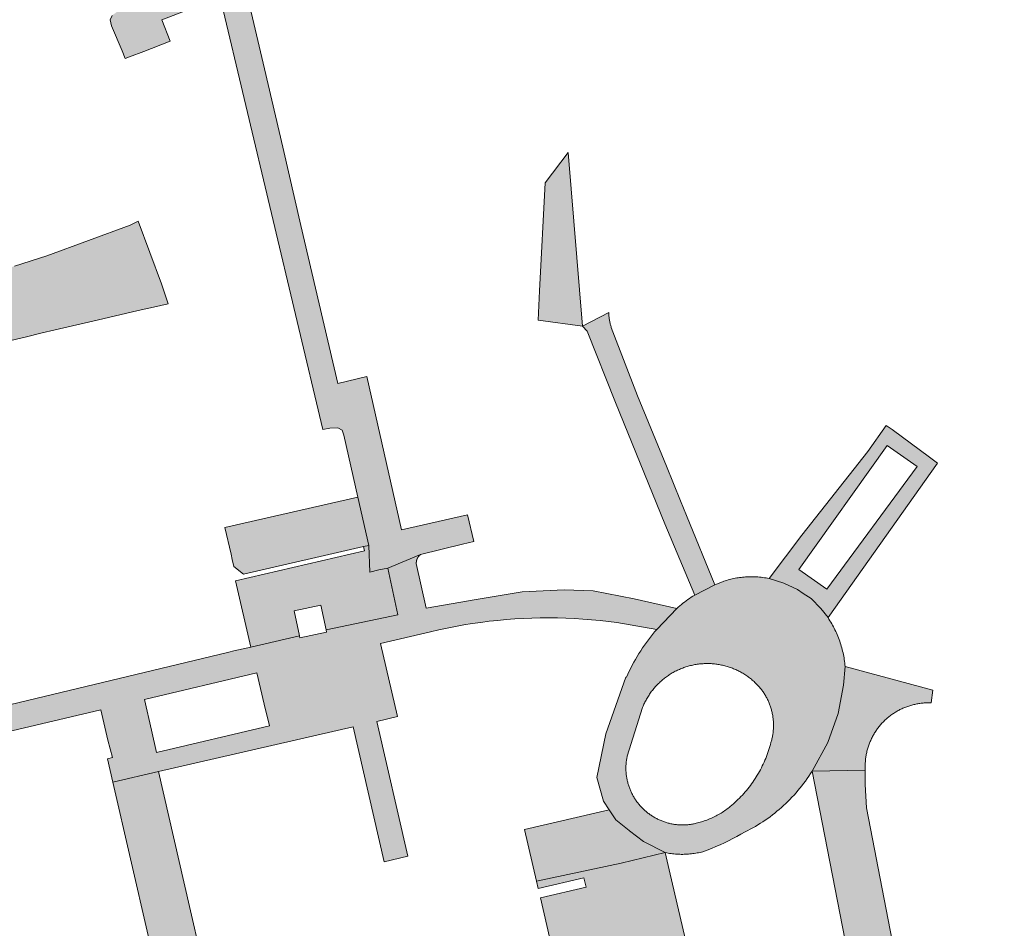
# Model space of a CAD drawing. Extents: x 97094 to 109644, y 463509 to 471969.
# Tile 63 of 256: x 103596 to 103681, y 464708 to 464787. Entities that reach past the tile are written whole.
import ezdxf

# ---------------------------------------------------------------- set-up
doc = ezdxf.new("R2010")
doc.units = 0
doc.layers.add('109 Onkruidbestrijding elementen', color=6, linetype='Continuous', lineweight=20, true_color=0xff00ff)

msp = doc.modelspace()

# ---------------------------------------------------------------- hatches: boundary and pattern name
at = {"layer": '109 Onkruidbestrijding elementen', "true_color": 0xff00ff}
for points in [[(103607.165, 464784.365), (103608.773, 464784.999), (103608.052, 464786.835), (103613.076, 464788.781), (103612.616, 464790.722), (103611.131, 464790.199), (103606.592, 464802.196), (103606.06, 464804.074), (103604.194, 464808.817), (103598.564, 464806.762), (103597.907, 464806.53), (103598.51, 464804.622), (103598.867, 464803.493), (103603.51, 464805.077), (103604.345, 464802.873), (103609.24, 464789.561), (103605.123, 464787.908), (103604.265, 464787.564), (103603.769, 464787.213), (103603.605, 464786.823), (103603.723, 464786.3), (103604.65, 464784.139), (103604.894, 464783.486), (103605.263, 464783.629), (103606.495, 464784.106), (103607.165, 464784.365)], [(103621.925, 464751.48), (103622.538, 464751.598), (103623.232, 464751.628), (103623.592, 464751.442), (103623.747, 464750.993), (103624.963, 464745.667), (103625.917, 464741.492), (103625.996, 464739.185), (103626.76, 464739.384), (103627.531, 464739.544), (103630.366, 464740.707), (103633.993, 464741.593), (103634.964, 464741.83), (103634.406, 464744.12), (103628.722, 464742.836), (103627.23, 464749.443), (103625.737, 464756.049), (103623.222, 464755.448), (103621.622, 464762.322), (103620.049, 464769.078), (103618.476, 464775.835), (103616.903, 464782.591), (103615.303, 464789.465), (103617.116, 464790.131), (103616.411, 464792.058), (103614.795, 464791.489), (103612.616, 464790.722), (103613.076, 464788.781), (103621.925, 464751.48)], [(103643.104, 464775.372), (103641.112, 464772.776), (103640.628, 464763.447), (103640.497, 464760.922), (103644.327, 464760.397), (103643.104, 464775.372)], [(103576.17, 464742.377), (103573.485, 464754.119), (103573.778, 464754.188), (103573.521, 464755.289), (103577.889, 464756.979), (103578.296, 464755.256), (103579.539, 464755.634), (103583.074, 464756.469), (103586.706, 464757.327), (103589.244, 464757.805), (103592.79, 464758.643), (103596.397, 464759.495), (103597.625, 464759.786), (103598.853, 464760.076), (103602.478, 464760.932), (103606.011, 464761.767), (103607.34, 464762.048), (103608.603, 464762.333), (103608.018, 464764.062), (103606.011, 464769.449), (103605.315, 464769.104), (103598.149, 464766.471), (103595.34, 464765.585), (103591.01, 464763.994), (103586.679, 464762.403), (103581.351, 464760.317), (103577.127, 464758.765), (103572.902, 464757.213), (103570.089, 464756.037), (103568.445, 464755.471), (103568.981, 464753.994), (103576.11, 464734.026), (103577.044, 464730.872), (103577.081, 464730.748), (103578.801, 464724.204), (103580.524, 464724.295), (103578.476, 464732.609), (103576.17, 464742.377)], [(103652.789, 464745.34), (103651.568, 464748.323), (103649.083, 464754.391), (103646.812, 464760.292), (103646.789, 464760.365), (103646.767, 464760.439), (103646.746, 464760.512), (103646.727, 464760.587), (103646.709, 464760.661), (103646.692, 464760.736), (103646.676, 464760.811), (103646.662, 464760.887), (103646.65, 464760.962), (103646.638, 464761.038), (103646.628, 464761.114), (103646.619, 464761.19), (103646.612, 464761.267), (103646.606, 464761.343), (103646.601, 464761.42), (103646.598, 464761.496), (103646.596, 464761.573), (103644.327, 464760.397), (103644.723, 464759.974), (103647.175, 464753.812), (103651.415, 464743.342), (103652.71, 464740.272), (103654.005, 464737.202), (103655.753, 464738.102), (103653.306, 464744.077), (103652.789, 464745.34)], [(103625.456, 464741.386), (103625.917, 464741.492), (103624.963, 464745.667), (103613.483, 464743.045), (103614.027, 464740.729), (103614.113, 464740.286), (103614.262, 464739.683), (103615.1, 464739.007), (103625.456, 464741.386)], [(103615.73, 464732.727), (103619.915, 464733.688), (103619.46, 464735.84), (103621.776, 464736.329), (103622.222, 464734.217), (103628.41, 464735.504), (103627.531, 464739.544), (103626.76, 464739.384), (103625.996, 464739.185), (103625.917, 464741.492), (103625.456, 464741.386), (103625.541, 464741.017), (103614.415, 464738.442), (103615.73, 464732.727)], [(103668.713, 464722.107), (103668.708, 464722.198), (103668.705, 464722.289), (103668.703, 464722.38), (103668.703, 464722.471), (103668.704, 464722.561), (103668.707, 464722.652), (103668.711, 464722.743), (103668.717, 464722.834), (103668.724, 464722.925), (103668.733, 464723.015), (103668.743, 464723.105), (103668.755, 464723.196), (103668.768, 464723.286), (103668.783, 464723.375), (103668.799, 464723.465), (103668.816, 464723.554), (103668.836, 464723.643), (103668.856, 464723.731), (103668.878, 464723.82), (103668.902, 464723.907), (103668.927, 464723.995), (103668.954, 464724.082), (103668.982, 464724.168), (103669.011, 464724.254), (103669.042, 464724.34), (103669.074, 464724.425), (103669.108, 464724.509), (103669.143, 464724.593), (103669.179, 464724.677), (103669.217, 464724.759), (103669.256, 464724.841), (103669.296, 464724.923), (103669.338, 464725.004), (103669.382, 464725.084), (103669.426, 464725.163), (103669.472, 464725.241), (103669.519, 464725.319), (103669.568, 464725.396), (103669.617, 464725.472), (103669.668, 464725.548), (103669.72, 464725.622), (103669.774, 464725.696), (103669.828, 464725.768), (103669.884, 464725.84), (103669.941, 464725.911), (103670, 464725.981), (103670.059, 464726.05), (103670.119, 464726.118), (103670.181, 464726.184), (103670.244, 464726.25), (103670.307, 464726.315), (103670.372, 464726.379), (103670.438, 464726.441), (103670.505, 464726.503), (103670.573, 464726.563), (103670.642, 464726.623), (103670.712, 464726.681), (103670.783, 464726.738), (103670.855, 464726.794), (103670.928, 464726.848), (103671.001, 464726.901), (103671.076, 464726.954), (103671.151, 464727.004), (103671.227, 464727.054), (103671.304, 464727.102), (103671.382, 464727.149), (103671.461, 464727.195), (103671.54, 464727.24), (103671.62, 464727.283), (103671.701, 464727.325), (103671.782, 464727.365), (103671.864, 464727.404), (103671.947, 464727.442), (103672.03, 464727.478), (103672.114, 464727.513), (103672.199, 464727.547), (103672.284, 464727.579), (103672.37, 464727.609), (103672.456, 464727.639), (103672.542, 464727.667), (103672.629, 464727.693), (103672.717, 464727.718), (103672.805, 464727.741), (103672.893, 464727.763), (103672.981, 464727.784), (103673.07, 464727.803), (103673.159, 464727.821), (103673.249, 464727.837), (103673.339, 464727.852), (103673.429, 464727.865), (103673.519, 464727.876), (103673.609, 464727.886), (103673.7, 464727.895), (103673.79, 464727.902), (103673.881, 464727.908), (103673.972, 464727.912), (103674.389, 464727.9), (103674.545, 464729.002), (103666.969, 464731.047), (103666.828, 464729.424), (103666.381, 464726.984), (103665.486, 464724.504), (103664.124, 464722.028), (103668.713, 464722.107)], [(103676.818, 464656.95), (103680.7, 464657.478), (103668.829, 464718.869), (103668.703, 464720.864), (103668.713, 464722.107), (103664.124, 464722.028), (103676.818, 464656.95)], [(103640.367, 464712.532), (103647.669, 464714.083), (103651.468, 464714.994), (103649.589, 464715.94), (103648.396, 464716.883), (103648.362, 464716.91), (103647.202, 464717.827), (103646.622, 464718.694), (103639.34, 464716.995), (103640.367, 464712.532)]]:
    msp.add_hatch(color=6, dxfattribs=at).paths.add_polyline_path(points)
h = msp.add_hatch(color=6, dxfattribs=at)
h.paths.add_polyline_path([(103665.501, 464735.262), (103674.927, 464748.582), (103674.256, 464749.108), (103671.021, 464751.478), (103670.512, 464751.839), (103668.926, 464749.594), (103663.252, 464742.384), (103660.429, 464738.629), (103661.678, 464738.238), (103662.859, 464737.68), (103663.363, 464737.349), (103664.046, 464736.9), (103664.88, 464736.051), (103665.501, 464735.262)])
h.paths.add_polyline_path([(103665.386, 464737.731), (103662.974, 464739.414), (103670.613, 464750.11), (103673.189, 464748.297), (103665.386, 464737.731)])
h = msp.add_hatch(color=6, dxfattribs=at)
h.paths.add_polyline_path([(103650.733, 464734.249), (103652.455, 464736.038), (103648.777, 464736.894), (103645.249, 464737.582), (103642.744, 464737.647), (103639.137, 464737.501), (103635.157, 464736.823), (103630.835, 464736.087), (103630, 464739.941), (103629.999, 464739.956), (103629.999, 464739.971), (103629.999, 464739.986), (103629.999, 464740.001), (103629.999, 464740.016), (103630, 464740.031), (103630.001, 464740.046), (103630.002, 464740.061), (103630.004, 464740.076), (103630.005, 464740.091), (103630.007, 464740.106), (103630.009, 464740.12), (103630.012, 464740.135), (103630.014, 464740.15), (103630.017, 464740.165), (103630.02, 464740.179), (103630.024, 464740.194), (103630.027, 464740.208), (103630.031, 464740.223), (103630.035, 464740.237), (103630.04, 464740.252), (103630.044, 464740.266), (103630.049, 464740.28), (103630.054, 464740.294), (103630.059, 464740.308), (103630.065, 464740.322), (103630.071, 464740.336), (103630.077, 464740.35), (103630.083, 464740.363), (103630.089, 464740.377), (103630.096, 464740.39), (103630.103, 464740.404), (103630.11, 464740.417), (103630.118, 464740.43), (103630.125, 464740.443), (103630.133, 464740.456), (103630.141, 464740.468), (103630.149, 464740.481), (103630.158, 464740.493), (103630.166, 464740.506), (103630.175, 464740.518), (103630.184, 464740.53), (103630.193, 464740.542), (103630.203, 464740.553), (103630.212, 464740.565), (103630.222, 464740.576), (103630.232, 464740.587), (103630.242, 464740.598), (103630.253, 464740.609), (103630.263, 464740.62), (103630.274, 464740.63), (103630.285, 464740.64), (103630.296, 464740.65), (103630.307, 464740.66), (103630.319, 464740.67), (103630.33, 464740.68), (103630.342, 464740.689), (103630.354, 464740.698), (103630.366, 464740.707), (103627.531, 464739.544), (103628.41, 464735.504), (103622.222, 464734.217), (103622.265, 464734.014), (103619.949, 464733.525), (103619.915, 464733.688), (103615.73, 464732.727), (103614.274, 464732.385), (103613.824, 464732.279), (103580.524, 464724.295), (103578.801, 464724.204), (103560.171, 464719.192), (103560.838, 464717.551), (103569.454, 464719.56), (103571.029, 464719.928), (103573.637, 464720.536), (103586.438, 464723.461), (103602.789, 464727.321), (103603.392, 464724.701), (103603.789, 464723.186), (103603.363, 464723.093), (103603.826, 464721.081), (103607.766, 464721.994), (103624.556, 464725.846), (103627.234, 464714.209), (103629.28, 464714.68), (103626.602, 464726.317), (103628.368, 464726.727), (103626.916, 464733.041), (103631.211, 464734.032), (103631.928, 464734.2), (103632.648, 464734.355), (103633.371, 464734.498), (103634.096, 464734.629), (103634.823, 464734.747), (103635.552, 464734.853), (103636.283, 464734.946), (103637.015, 464735.027), (103637.748, 464735.095), (103638.483, 464735.15), (103639.218, 464735.193), (103639.954, 464735.223), (103640.691, 464735.241), (103641.427, 464735.246), (103642.164, 464735.238), (103642.9, 464735.218), (103643.636, 464735.185), (103644.371, 464735.139), (103645.106, 464735.081), (103645.839, 464735.01), (103646.571, 464734.927), (103647.301, 464734.831), (103650.733, 464734.249)])
h.paths.add_polyline_path([(103616.251, 464730.499), (103616.871, 464727.803), (103617.328, 464725.93), (103607.601, 464723.623), (103607.159, 464725.568), (103606.551, 464728.209), (103616.251, 464730.499)])
h = msp.add_hatch(color=6, dxfattribs=at)
h.paths.add_polyline_path([(103666.969, 464731.047), (103666.956, 464731.196), (103666.941, 464731.346), (103666.923, 464731.495), (103666.902, 464731.643), (103666.879, 464731.791), (103666.853, 464731.939), (103666.825, 464732.086), (103666.794, 464732.233), (103666.76, 464732.379), (103666.724, 464732.525), (103666.686, 464732.67), (103666.645, 464732.814), (103666.601, 464732.958), (103666.555, 464733.101), (103666.507, 464733.242), (103666.456, 464733.384), (103666.403, 464733.524), (103666.347, 464733.663), (103666.289, 464733.801), (103666.228, 464733.938), (103666.165, 464734.075), (103666.1, 464734.21), (103666.032, 464734.343), (103665.962, 464734.476), (103665.89, 464734.607), (103665.815, 464734.738), (103665.738, 464734.866), (103665.659, 464734.994), (103665.578, 464735.12), (103665.501, 464735.262), (103664.88, 464736.051), (103664.046, 464736.9), (103663.363, 464737.349), (103662.859, 464737.68), (103661.678, 464738.238), (103660.429, 464738.629), (103660.291, 464738.657), (103660.152, 464738.683), (103660.012, 464738.706), (103659.872, 464738.726), (103659.732, 464738.744), (103659.591, 464738.759), (103659.451, 464738.771), (103659.309, 464738.78), (103659.168, 464738.787), (103659.027, 464738.791), (103658.899, 464738.792), (103658.771, 464738.791), (103658.643, 464738.788), (103658.515, 464738.783), (103658.387, 464738.775), (103658.259, 464738.765), (103658.132, 464738.753), (103658.005, 464738.739), (103657.878, 464738.722), (103657.751, 464738.703), (103657.625, 464738.682), (103657.499, 464738.659), (103657.373, 464738.634), (103657.248, 464738.606), (103657.124, 464738.576), (103657, 464738.544), (103656.876, 464738.51), (103656.753, 464738.474), (103656.631, 464738.435), (103656.51, 464738.395), (103656.389, 464738.352), (103655.753, 464738.102), (103654.005, 464737.202), (103653.855, 464737.11), (103653.706, 464737.015), (103653.559, 464736.917), (103653.414, 464736.816), (103653.271, 464736.713), (103653.13, 464736.607), (103652.99, 464736.498), (103652.853, 464736.387), (103652.718, 464736.273), (103652.586, 464736.157), (103652.455, 464736.038), (103650.733, 464734.249), (103650.546, 464734.029), (103650.363, 464733.806), (103650.184, 464733.58), (103650.009, 464733.351), (103649.838, 464733.118), (103649.672, 464732.883), (103649.509, 464732.644), (103649.351, 464732.403), (103649.197, 464732.159), (103649.047, 464731.913), (103648.902, 464731.664), (103648.761, 464731.412), (103648.624, 464731.158), (103648.492, 464730.901), (103648.365, 464730.642), (103648.242, 464730.381), (103648.124, 464730.118), (103648.071, 464730.136), (103646.35, 464725.228), (103645.569, 464721.476), (103646.138, 464719.42), (103646.622, 464718.694), (103647.202, 464717.827), (103648.362, 464716.91), (103648.396, 464716.883), (103649.589, 464715.94), (103651.468, 464714.994), (103651.591, 464714.97), (103651.715, 464714.947), (103651.84, 464714.927), (103651.964, 464714.91), (103652.089, 464714.894), (103652.214, 464714.88), (103652.339, 464714.869), (103652.465, 464714.86), (103652.591, 464714.853), (103652.716, 464714.848), (103652.842, 464714.846), (103652.968, 464714.845), (103653.094, 464714.847), (103653.22, 464714.851), (103653.345, 464714.857), (103653.471, 464714.866), (103653.596, 464714.876), (103653.721, 464714.889), (103653.846, 464714.904), (103653.971, 464714.921), (103654.095, 464714.94), (103654.219, 464714.962), (103654.343, 464714.985), (103654.466, 464715.011), (103654.589, 464715.039), (103654.711, 464715.069), (103655.088, 464715.21), (103655.462, 464715.358), (103655.833, 464715.513), (103656.202, 464715.674), (103656.567, 464715.843), (103656.929, 464716.017), (103657.288, 464716.199), (103657.644, 464716.387), (103657.996, 464716.581), (103658.345, 464716.782), (103658.571, 464716.896), (103658.795, 464717.013), (103659.016, 464717.135), (103659.236, 464717.261), (103659.453, 464717.39), (103659.668, 464717.524), (103659.88, 464717.661), (103660.09, 464717.802), (103660.297, 464717.947), (103660.502, 464718.095), (103660.704, 464718.247), (103660.903, 464718.403), (103661.1, 464718.562), (103661.293, 464718.725), (103661.484, 464718.891), (103661.672, 464719.06), (103661.856, 464719.233), (103662.038, 464719.409), (103662.216, 464719.589), (103662.391, 464719.771), (103662.567, 464719.961), (103662.739, 464720.155), (103662.908, 464720.351), (103663.073, 464720.551), (103663.235, 464720.753), (103663.393, 464720.959), (103663.547, 464721.167), (103663.697, 464721.378), (103663.843, 464721.592), (103663.986, 464721.809), (103664.124, 464722.028), (103665.486, 464724.504), (103666.381, 464726.984), (103666.828, 464729.424), (103666.969, 464731.047)])
h.paths.add_polyline_path([(103659.192, 464729.681), (103659.253, 464729.623), (103659.314, 464729.563), (103659.373, 464729.503), (103659.431, 464729.442), (103659.489, 464729.379), (103659.545, 464729.316), (103659.6, 464729.252), (103659.654, 464729.187), (103659.707, 464729.121), (103659.759, 464729.054), (103659.81, 464728.987), (103659.859, 464728.918), (103659.908, 464728.849), (103659.955, 464728.779), (103660.001, 464728.708), (103660.046, 464728.636), (103660.09, 464728.564), (103660.133, 464728.491), (103660.174, 464728.417), (103660.214, 464728.342), (103660.253, 464728.267), (103660.291, 464728.191), (103660.327, 464728.115), (103660.362, 464728.038), (103660.396, 464727.96), (103660.428, 464727.882), (103660.459, 464727.804), (103660.489, 464727.725), (103660.518, 464727.645), (103660.545, 464727.565), (103660.571, 464727.484), (103660.595, 464727.403), (103660.618, 464727.322), (103660.64, 464727.24), (103660.661, 464727.158), (103660.68, 464727.076), (103660.697, 464726.993), (103660.714, 464726.91), (103660.729, 464726.827), (103660.742, 464726.743), (103660.754, 464726.659), (103660.765, 464726.575), (103660.774, 464726.491), (103660.782, 464726.407), (103660.789, 464726.323), (103660.794, 464726.238), (103660.798, 464726.154), (103660.8, 464726.069), (103660.801, 464725.985), (103660.8, 464725.9), (103660.799, 464725.815), (103660.795, 464725.731), (103660.791, 464725.646), (103660.784, 464725.562), (103660.777, 464725.478), (103660.768, 464725.394), (103660.758, 464725.31), (103660.746, 464725.226), (103660.733, 464725.142), (103660.718, 464725.059), (103660.702, 464724.976), (103660.685, 464724.893), (103660.666, 464724.811), (103660.646, 464724.728), (103660.625, 464724.647), (103660.602, 464724.565), (103660.578, 464724.484), (103660.532, 464724.311), (103660.483, 464724.138), (103660.43, 464723.966), (103660.375, 464723.795), (103660.318, 464723.625), (103660.257, 464723.457), (103660.193, 464723.289), (103660.126, 464723.122), (103660.057, 464722.956), (103659.985, 464722.792), (103659.91, 464722.629), (103659.832, 464722.467), (103659.752, 464722.307), (103659.668, 464722.148), (103659.583, 464721.99), (103659.494, 464721.834), (103659.403, 464721.679), (103659.309, 464721.526), (103659.212, 464721.375), (103659.113, 464721.225), (103659.012, 464721.077), (103658.908, 464720.931), (103658.801, 464720.787), (103658.692, 464720.644), (103658.581, 464720.503), (103658.467, 464720.364), (103658.351, 464720.227), (103658.232, 464720.093), (103658.112, 464719.96), (103657.989, 464719.829), (103657.864, 464719.7), (103657.736, 464719.574), (103657.607, 464719.45), (103657.475, 464719.328), (103657.341, 464719.208), (103657.206, 464719.09), (103657.068, 464718.975), (103656.973, 464718.897), (103656.877, 464718.821), (103656.779, 464718.747), (103656.68, 464718.674), (103656.58, 464718.603), (103656.478, 464718.534), (103656.376, 464718.467), (103656.272, 464718.401), (103656.167, 464718.338), (103656.061, 464718.276), (103655.954, 464718.216), (103655.846, 464718.158), (103655.737, 464718.101), (103655.627, 464718.047), (103655.516, 464717.995), (103655.404, 464717.944), (103655.291, 464717.896), (103655.178, 464717.849), (103655.063, 464717.805), (103654.948, 464717.762), (103654.832, 464717.722), (103654.716, 464717.683), (103654.599, 464717.647), (103654.481, 464717.613), (103654.362, 464717.58), (103654.243, 464717.55), (103654.124, 464717.522), (103654.045, 464717.503), (103653.966, 464717.486), (103653.886, 464717.47), (103653.806, 464717.456), (103653.726, 464717.443), (103653.646, 464717.431), (103653.565, 464717.42), (103653.485, 464717.411), (103653.404, 464717.403), (103653.323, 464717.396), (103653.242, 464717.391), (103653.161, 464717.387), (103653.079, 464717.385), (103652.998, 464717.384), (103652.917, 464717.384), (103652.836, 464717.385), (103652.755, 464717.388), (103652.674, 464717.392), (103652.593, 464717.398), (103652.512, 464717.405), (103652.431, 464717.413), (103652.35, 464717.422), (103652.27, 464717.433), (103652.19, 464717.446), (103652.11, 464717.459), (103652.03, 464717.474), (103651.95, 464717.49), (103651.871, 464717.508), (103651.792, 464717.527), (103651.713, 464717.547), (103651.635, 464717.568), (103651.557, 464717.591), (103651.479, 464717.615), (103651.402, 464717.64), (103651.326, 464717.667), (103651.249, 464717.695), (103651.174, 464717.724), (103651.098, 464717.754), (103651.023, 464717.786), (103650.949, 464717.819), (103650.876, 464717.853), (103650.802, 464717.888), (103650.73, 464717.925), (103650.658, 464717.963), (103650.587, 464718.001), (103650.516, 464718.042), (103650.446, 464718.083), (103650.377, 464718.125), (103650.308, 464718.169), (103650.241, 464718.213), (103650.174, 464718.259), (103650.107, 464718.306), (103650.042, 464718.354), (103649.977, 464718.403), (103649.913, 464718.453), (103649.85, 464718.504), (103649.788, 464718.557), (103649.727, 464718.61), (103649.666, 464718.664), (103649.607, 464718.719), (103649.548, 464718.776), (103649.491, 464718.833), (103649.434, 464718.891), (103649.378, 464718.95), (103649.324, 464719.01), (103649.27, 464719.071), (103649.217, 464719.133), (103649.166, 464719.195), (103649.115, 464719.259), (103649.065, 464719.323), (103649.017, 464719.388), (103648.97, 464719.454), (103648.923, 464719.521), (103648.878, 464719.589), (103648.834, 464719.657), (103648.791, 464719.726), (103648.749, 464719.795), (103648.709, 464719.866), (103648.669, 464719.937), (103648.631, 464720.008), (103648.594, 464720.08), (103648.558, 464720.153), (103648.523, 464720.227), (103648.49, 464720.301), (103648.458, 464720.375), (103648.427, 464720.45), (103648.397, 464720.526), (103648.369, 464720.602), (103648.342, 464720.678), (103648.316, 464720.755), (103648.291, 464720.833), (103648.268, 464720.911), (103648.246, 464720.989), (103648.225, 464721.067), (103648.206, 464721.146), (103648.187, 464721.225), (103648.171, 464721.305), (103648.155, 464721.384), (103648.141, 464721.464), (103648.128, 464721.544), (103648.117, 464721.625), (103648.106, 464721.705), (103648.098, 464721.786), (103648.09, 464721.867), (103648.084, 464721.948), (103648.079, 464722.029), (103648.076, 464722.11), (103648.074, 464722.191), (103648.073, 464722.272), (103648.073, 464722.354), (103648.075, 464722.435), (103648.079, 464722.516), (103648.083, 464722.597), (103648.089, 464722.678), (103648.097, 464722.759), (103648.105, 464722.84), (103648.115, 464722.92), (103648.126, 464723.001), (103648.139, 464723.081), (103648.153, 464723.161), (103648.168, 464723.241), (103648.185, 464723.32), (103649.514, 464727.521), (103649.552, 464727.613), (103649.591, 464727.705), (103649.632, 464727.796), (103649.674, 464727.886), (103649.718, 464727.976), (103649.763, 464728.065), (103649.809, 464728.153), (103649.858, 464728.241), (103649.907, 464728.327), (103649.958, 464728.413), (103650.011, 464728.498), (103650.064, 464728.582), (103650.12, 464728.665), (103650.176, 464728.747), (103650.234, 464728.828), (103650.293, 464728.908), (103650.354, 464728.987), (103650.416, 464729.066), (103650.479, 464729.143), (103650.544, 464729.219), (103650.609, 464729.294), (103650.676, 464729.368), (103650.745, 464729.44), (103650.814, 464729.512), (103650.885, 464729.583), (103650.956, 464729.652), (103651.029, 464729.72), (103651.103, 464729.787), (103651.178, 464729.852), (103651.255, 464729.917), (103651.332, 464729.98), (103651.41, 464730.042), (103651.489, 464730.102), (103651.57, 464730.161), (103651.651, 464730.219), (103651.733, 464730.276), (103651.816, 464730.331), (103651.9, 464730.384), (103651.985, 464730.437), (103652.071, 464730.488), (103652.158, 464730.537), (103652.245, 464730.585), (103652.333, 464730.632), (103652.422, 464730.677), (103652.512, 464730.72), (103652.602, 464730.762), (103652.693, 464730.803), (103652.785, 464730.842), (103652.878, 464730.879), (103652.971, 464730.915), (103653.064, 464730.95), (103653.158, 464730.983), (103653.253, 464731.014), (103653.348, 464731.044), (103653.444, 464731.072), (103653.54, 464731.099), (103653.637, 464731.123), (103653.734, 464731.147), (103653.831, 464731.169), (103653.929, 464731.189), (103654.027, 464731.207), (103654.125, 464731.224), (103654.224, 464731.239), (103654.322, 464731.253), (103654.421, 464731.265), (103654.521, 464731.275), (103654.62, 464731.284), (103654.72, 464731.291), (103654.819, 464731.296), (103654.919, 464731.3), (103655.019, 464731.302), (103655.118, 464731.302), (103655.218, 464731.301), (103655.318, 464731.298), (103655.417, 464731.293), (103655.517, 464731.287), (103655.616, 464731.279), (103655.716, 464731.269), (103655.815, 464731.258), (103655.914, 464731.245), (103656.012, 464731.231), (103656.111, 464731.214), (103656.209, 464731.197), (103656.307, 464731.177), (103656.404, 464731.156), (103656.501, 464731.134), (103656.598, 464731.109), (103656.694, 464731.083), (103656.79, 464731.056), (103656.886, 464731.027), (103656.981, 464730.996), (103657.075, 464730.964), (103657.169, 464730.93), (103657.262, 464730.895), (103657.355, 464730.858), (103657.447, 464730.82), (103657.538, 464730.78), (103657.629, 464730.738), (103657.719, 464730.695), (103657.808, 464730.651), (103657.897, 464730.605), (103657.984, 464730.558), (103658.071, 464730.509), (103658.158, 464730.459), (103658.243, 464730.407), (103658.327, 464730.354), (103658.411, 464730.299), (103658.493, 464730.243), (103658.575, 464730.186), (103658.656, 464730.128), (103658.736, 464730.068), (103658.814, 464730.006), (103658.892, 464729.944), (103658.969, 464729.88), (103659.044, 464729.815), (103659.119, 464729.749), (103659.192, 464729.681)])
h = msp.add_hatch(color=6, dxfattribs=at)
h.paths.add_polyline_path([(103607.766, 464721.994), (103603.826, 464721.081), (103608.394, 464701.235), (103601.787, 464699.715), (103602.94, 464694.705), (103593.172, 464692.457), (103590.585, 464691.862), (103572.351, 464690.061), (103572.897, 464688.694), (103576.123, 464680.549), (103569.377, 464675.247), (103568.972, 464674.437), (103568.911, 464674.314), (103569.016, 464673.698), (103569.316, 464673.152), (103569.519, 464672.98), (103569.721, 464672.808), (103577.152, 464671.065), (103578.642, 464670.836), (103582.571, 464670.234), (103588.6, 464670.034), (103598.195, 464671.44), (103598.961, 464671.679), (103599.213, 464670.746), (103620.15, 464675.642), (103624.696, 464678.49), (103621.864, 464677.866), (103621.362, 464677.755), (103618.452, 464690.453), (103618.945, 464690.552), (103618.363, 464693.082), (103617.208, 464698.102), (103613.455, 464697.238), (103610.439, 464710.345), (103607.766, 464721.994)])
h.paths.add_polyline_path([(103612.548, 464687.949), (103613.357, 464688.428), (103613.458, 464688.307), (103613.557, 464688.183), (103613.653, 464688.059), (103613.748, 464687.932), (103613.84, 464687.804), (103613.931, 464687.675), (103614.019, 464687.544), (103614.105, 464687.411), (103614.188, 464687.277), (103614.27, 464687.142), (103614.349, 464687.005), (103614.426, 464686.867), (103614.5, 464686.728), (103614.572, 464686.588), (103614.642, 464686.446), (103614.709, 464686.303), (103614.774, 464686.159), (103614.836, 464686.014), (103614.896, 464685.868), (103614.954, 464685.721), (103615.009, 464685.573), (103615.062, 464685.424), (103615.112, 464685.275), (103615.159, 464685.124), (103615.204, 464684.973), (103615.246, 464684.821), (103615.286, 464684.668), (103615.324, 464684.514), (103615.358, 464684.36), (103615.39, 464684.206), (103615.42, 464684.051), (103615.447, 464683.895), (103615.471, 464683.739), (103615.492, 464683.583), (103615.511, 464683.426), (103615.528, 464683.269), (103615.541, 464683.112), (103615.552, 464682.954), (103615.561, 464682.796), (103615.566, 464682.639), (103615.569, 464682.481), (103615.57, 464682.323), (103615.568, 464682.165), (103615.563, 464682.007), (103615.555, 464681.849), (103615.545, 464681.692), (103615.532, 464681.535), (103615.516, 464681.377), (103615.498, 464681.221), (103615.477, 464681.064), (103615.454, 464680.908), (103615.428, 464680.752), (103615.399, 464680.597), (103614.41, 464680.606), (103614.437, 464680.754), (103614.461, 464680.902), (103614.483, 464681.051), (103614.503, 464681.2), (103614.52, 464681.35), (103614.534, 464681.5), (103614.546, 464681.649), (103614.556, 464681.8), (103614.563, 464681.95), (103614.567, 464682.1), (103614.569, 464682.251), (103614.568, 464682.401), (103614.565, 464682.551), (103614.559, 464682.702), (103614.551, 464682.852), (103614.54, 464683.002), (103614.527, 464683.152), (103614.511, 464683.301), (103614.492, 464683.451), (103614.472, 464683.6), (103614.448, 464683.748), (103614.422, 464683.896), (103614.394, 464684.044), (103614.363, 464684.191), (103614.33, 464684.338), (103614.294, 464684.484), (103614.256, 464684.63), (103614.215, 464684.775), (103614.172, 464684.919), (103614.127, 464685.062), (103614.079, 464685.205), (103614.029, 464685.346), (103613.976, 464685.487), (103613.921, 464685.627), (103613.864, 464685.766), (103613.804, 464685.904), (103613.742, 464686.041), (103613.678, 464686.177), (103613.611, 464686.312), (103613.542, 464686.446), (103613.471, 464686.579), (103613.398, 464686.71), (103613.322, 464686.84), (103613.245, 464686.969), (103613.165, 464687.097), (103613.083, 464687.223), (103612.999, 464687.347), (103612.913, 464687.471), (103612.825, 464687.593), (103612.734, 464687.713), (103612.642, 464687.832), (103612.548, 464687.949)])
h.paths.add_polyline_path([(103584.149, 464687.03), (103584.625, 464686.224), (103579.868, 464683.412), (103579.392, 464684.219), (103584.149, 464687.03)])
h = msp.add_hatch(color=6, dxfattribs=at)
h.paths.add_polyline_path([(103659.041, 464674.233), (103656.875, 464683.504), (103658.725, 464683.937), (103656.665, 464692.753), (103655.964, 464695.751), (103654.757, 464700.916), (103654.056, 464703.916), (103651.901, 464713.139), (103651.468, 464714.994), (103647.669, 464714.083), (103640.367, 464712.532), (103640.51, 464711.91), (103644.449, 464712.831), (103644.641, 464712.01), (103640.699, 464711.088), (103645.003, 464692.382), (103646.462, 464692.733), (103648.268, 464684.882), (103648.479, 464683.962), (103647.018, 464683.626), (103624.696, 464678.49), (103620.15, 464675.642), (103620.762, 464672.731), (103625.652, 464673.456), (103638.325, 464676.419), (103639.554, 464671.159), (103640.11, 464668.34), (103640.735, 464668.486), (103641.69, 464664.401), (103642.343, 464661.605), (103643.27, 464657.638), (103642.754, 464657.517), (103643.43, 464654.625), (103644.652, 464649.396), (103654.552, 464651.727), (103663.792, 464653.902), (103661.644, 464663.092), (103661.299, 464664.569), (103660.941, 464666.103), (103659.738, 464671.252), (103659.041, 464674.233)])
h.paths.add_polyline_path([(103639.965, 464676.763), (103645.198, 464677.992), (103651.248, 464652.241), (103646.015, 464651.012), (103639.965, 464676.763)])
h.paths.add_polyline_path([(103656.608, 464653.309), (103650.65, 464678.259), (103655.826, 464679.495), (103661.786, 464654.545), (103656.608, 464653.309)])
h.paths.add_polyline_path([(103648.567, 464686.506), (103648.207, 464688.025), (103649.79, 464688.4), (103650.15, 464686.881), (103648.567, 464686.506)])

# ---------------------------------------------------------------- linework, layer by layer
at = {"layer": '109 Onkruidbestrijding elementen', "color": 3, "true_color": 0x00ff00}
for points in [[(103613.076, 464788.781), (103621.925, 464751.48), (103621.925, 464751.48), (103622.538, 464751.598), (103623.232, 464751.628), (103623.592, 464751.442), (103623.747, 464750.993), (103624.963, 464745.667), (103625.917, 464741.492), (103625.996, 464739.185), (103626.76, 464739.384), (103627.531, 464739.544), (103630.366, 464740.707), (103633.993, 464741.593), (103634.964, 464741.83), (103634.406, 464744.12), (103628.722, 464742.836), (103627.23, 464749.443), (103625.737, 464756.049), (103623.222, 464755.448), (103621.622, 464762.322), (103620.049, 464769.078), (103618.476, 464775.835), (103616.903, 464782.591), (103615.303, 464789.465)], [(103603.769, 464787.213), (103603.605, 464786.823), (103603.723, 464786.3), (103604.65, 464784.139), (103604.894, 464783.486), (103605.263, 464783.629), (103606.495, 464784.106), (103607.165, 464784.365), (103607.165, 464784.365), (103608.773, 464784.999), (103608.052, 464786.835), (103613.076, 464788.781)], [(103592.79, 464758.643), (103596.397, 464759.495), (103597.625, 464759.786), (103598.853, 464760.076), (103602.478, 464760.932), (103606.011, 464761.767), (103607.34, 464762.048), (103608.603, 464762.333), (103608.018, 464764.062), (103606.011, 464769.449), (103605.315, 464769.104), (103598.149, 464766.471), (103595.34, 464765.585)], [(103586.438, 464723.461), (103602.789, 464727.321), (103603.392, 464724.701), (103603.789, 464723.186), (103603.363, 464723.093), (103603.826, 464721.081), (103607.766, 464721.994), (103624.556, 464725.846), (103627.234, 464714.209), (103629.28, 464714.68), (103626.602, 464726.317), (103628.368, 464726.727), (103626.916, 464733.041), (103631.211, 464734.032), (103631.928, 464734.2), (103632.648, 464734.355), (103633.371, 464734.498), (103634.096, 464734.629), (103634.823, 464734.747), (103635.552, 464734.853), (103636.283, 464734.946), (103637.015, 464735.027), (103637.748, 464735.095), (103638.483, 464735.15), (103639.218, 464735.193), (103639.954, 464735.223), (103640.691, 464735.241), (103641.427, 464735.246), (103642.164, 464735.238), (103642.9, 464735.218), (103643.636, 464735.185), (103644.371, 464735.139), (103645.106, 464735.081), (103645.839, 464735.01), (103646.571, 464734.927), (103647.301, 464734.831), (103650.733, 464734.249), (103650.733, 464734.249), (103652.455, 464736.038), (103648.777, 464736.894), (103645.249, 464737.582), (103642.744, 464737.647), (103639.137, 464737.501), (103635.157, 464736.823), (103630.835, 464736.087), (103630, 464739.941), (103629.999, 464739.956), (103629.999, 464739.971), (103629.999, 464739.986), (103629.999, 464740.001), (103629.999, 464740.016), (103630, 464740.031), (103630.001, 464740.046), (103630.002, 464740.061), (103630.004, 464740.076), (103630.005, 464740.091), (103630.007, 464740.106), (103630.009, 464740.12), (103630.012, 464740.135), (103630.014, 464740.15), (103630.017, 464740.165), (103630.02, 464740.179), (103630.024, 464740.194), (103630.027, 464740.208), (103630.031, 464740.223), (103630.035, 464740.237), (103630.04, 464740.252), (103630.044, 464740.266), (103630.049, 464740.28), (103630.054, 464740.294), (103630.059, 464740.308), (103630.065, 464740.322), (103630.071, 464740.336), (103630.077, 464740.35), (103630.083, 464740.363), (103630.089, 464740.377), (103630.096, 464740.39), (103630.103, 464740.404), (103630.11, 464740.417), (103630.118, 464740.43), (103630.125, 464740.443), (103630.133, 464740.456), (103630.141, 464740.468), (103630.149, 464740.481), (103630.158, 464740.493), (103630.166, 464740.506), (103630.175, 464740.518), (103630.184, 464740.53), (103630.193, 464740.542), (103630.203, 464740.553), (103630.212, 464740.565), (103630.222, 464740.576), (103630.232, 464740.587), (103630.242, 464740.598), (103630.253, 464740.609), (103630.263, 464740.62), (103630.274, 464740.63), (103630.285, 464740.64), (103630.296, 464740.65), (103630.307, 464740.66), (103630.319, 464740.67), (103630.33, 464740.68), (103630.342, 464740.689), (103630.354, 464740.698), (103630.366, 464740.707), (103627.531, 464739.544), (103628.41, 464735.504), (103622.222, 464734.217), (103622.265, 464734.014), (103619.949, 464733.525), (103619.915, 464733.688), (103615.73, 464732.727), (103614.274, 464732.385), (103613.824, 464732.279), (103580.524, 464724.295)], [(103613.455, 464697.238), (103610.439, 464710.345), (103607.766, 464721.994), (103607.766, 464721.994), (103603.826, 464721.081), (103608.394, 464701.235)], [(103654.056, 464703.916), (103651.901, 464713.139), (103651.468, 464714.994), (103647.669, 464714.083), (103640.367, 464712.532), (103640.51, 464711.91), (103644.449, 464712.831), (103644.641, 464712.01), (103640.699, 464711.088), (103645.003, 464692.382)]]:
    msp.add_lwpolyline(points, dxfattribs=at)
for points in [[(103643.104, 464775.372), (103641.112, 464772.776), (103640.628, 464763.447), (103640.497, 464760.922), (103644.327, 464760.397), (103643.104, 464775.372)], [(103652.789, 464745.34), (103651.568, 464748.323), (103649.083, 464754.391), (103646.812, 464760.292), (103646.789, 464760.365), (103646.767, 464760.439), (103646.746, 464760.512), (103646.727, 464760.587), (103646.709, 464760.661), (103646.692, 464760.736), (103646.676, 464760.811), (103646.662, 464760.887), (103646.65, 464760.962), (103646.638, 464761.038), (103646.628, 464761.114), (103646.619, 464761.19), (103646.612, 464761.267), (103646.606, 464761.343), (103646.601, 464761.42), (103646.598, 464761.496), (103646.596, 464761.573), (103644.327, 464760.397), (103644.723, 464759.974), (103647.175, 464753.812), (103651.415, 464743.342), (103652.71, 464740.272), (103654.005, 464737.202), (103655.753, 464738.102), (103653.306, 464744.077), (103652.789, 464745.34)], [(103665.501, 464735.262), (103674.927, 464748.582), (103674.256, 464749.108), (103671.021, 464751.478), (103670.512, 464751.839), (103668.926, 464749.594), (103663.252, 464742.384), (103660.429, 464738.629), (103661.678, 464738.238), (103662.859, 464737.68), (103663.363, 464737.349), (103664.046, 464736.9), (103664.88, 464736.051), (103665.501, 464735.262)], [(103665.386, 464737.731), (103662.974, 464739.414), (103670.613, 464750.11), (103673.189, 464748.297), (103665.386, 464737.731)], [(103625.456, 464741.386), (103625.917, 464741.492), (103624.963, 464745.667), (103613.483, 464743.045), (103614.027, 464740.729), (103614.113, 464740.286), (103614.262, 464739.683), (103615.1, 464739.007), (103625.456, 464741.386)], [(103615.73, 464732.727), (103619.915, 464733.688), (103619.46, 464735.84), (103621.776, 464736.329), (103622.222, 464734.217), (103628.41, 464735.504), (103627.531, 464739.544), (103626.76, 464739.384), (103625.996, 464739.185), (103625.917, 464741.492), (103625.456, 464741.386), (103625.541, 464741.017), (103614.415, 464738.442), (103615.73, 464732.727)], [(103666.969, 464731.047), (103666.956, 464731.196), (103666.941, 464731.346), (103666.923, 464731.495), (103666.902, 464731.643), (103666.879, 464731.791), (103666.853, 464731.939), (103666.825, 464732.086), (103666.794, 464732.233), (103666.76, 464732.379), (103666.724, 464732.525), (103666.686, 464732.67), (103666.645, 464732.814), (103666.601, 464732.958), (103666.555, 464733.101), (103666.507, 464733.242), (103666.456, 464733.384), (103666.403, 464733.524), (103666.347, 464733.663), (103666.289, 464733.801), (103666.228, 464733.938), (103666.165, 464734.075), (103666.1, 464734.21), (103666.032, 464734.343), (103665.962, 464734.476), (103665.89, 464734.607), (103665.815, 464734.738), (103665.738, 464734.866), (103665.659, 464734.994), (103665.578, 464735.12), (103665.501, 464735.262), (103664.88, 464736.051), (103664.046, 464736.9), (103663.363, 464737.349), (103662.859, 464737.68), (103661.678, 464738.238), (103660.429, 464738.629), (103660.291, 464738.657), (103660.152, 464738.683), (103660.012, 464738.706), (103659.872, 464738.726), (103659.732, 464738.744), (103659.591, 464738.759), (103659.451, 464738.771), (103659.309, 464738.78), (103659.168, 464738.787), (103659.027, 464738.791), (103658.899, 464738.792), (103658.771, 464738.791), (103658.643, 464738.788), (103658.515, 464738.783), (103658.387, 464738.775), (103658.259, 464738.765), (103658.132, 464738.753), (103658.005, 464738.739), (103657.878, 464738.722), (103657.751, 464738.703), (103657.625, 464738.682), (103657.499, 464738.659), (103657.373, 464738.634), (103657.248, 464738.606), (103657.124, 464738.576), (103657, 464738.544), (103656.876, 464738.51), (103656.753, 464738.474), (103656.631, 464738.435), (103656.51, 464738.395), (103656.389, 464738.352), (103655.753, 464738.102), (103654.005, 464737.202), (103653.855, 464737.11), (103653.706, 464737.015), (103653.559, 464736.917), (103653.414, 464736.816), (103653.271, 464736.713), (103653.13, 464736.607), (103652.99, 464736.498), (103652.853, 464736.387), (103652.718, 464736.273), (103652.586, 464736.157), (103652.455, 464736.038), (103650.733, 464734.249), (103650.546, 464734.029), (103650.363, 464733.806), (103650.184, 464733.58), (103650.009, 464733.351), (103649.838, 464733.118), (103649.672, 464732.883), (103649.509, 464732.644), (103649.351, 464732.403), (103649.197, 464732.159), (103649.047, 464731.913), (103648.902, 464731.664), (103648.761, 464731.412), (103648.624, 464731.158), (103648.492, 464730.901), (103648.365, 464730.642), (103648.242, 464730.381), (103648.124, 464730.118), (103648.071, 464730.136), (103646.35, 464725.228), (103645.569, 464721.476), (103646.138, 464719.42), (103646.622, 464718.694), (103647.202, 464717.827), (103648.362, 464716.91), (103648.396, 464716.883), (103649.589, 464715.94), (103651.468, 464714.994), (103651.591, 464714.97), (103651.715, 464714.947), (103651.84, 464714.927), (103651.964, 464714.91), (103652.089, 464714.894), (103652.214, 464714.88), (103652.339, 464714.869), (103652.465, 464714.86), (103652.591, 464714.853), (103652.716, 464714.848), (103652.842, 464714.846), (103652.968, 464714.845), (103653.094, 464714.847), (103653.22, 464714.851), (103653.345, 464714.857), (103653.471, 464714.866), (103653.596, 464714.876), (103653.721, 464714.889), (103653.846, 464714.904), (103653.971, 464714.921), (103654.095, 464714.94), (103654.219, 464714.962), (103654.343, 464714.985), (103654.466, 464715.011), (103654.589, 464715.039), (103654.711, 464715.069), (103655.088, 464715.21), (103655.462, 464715.358), (103655.833, 464715.513), (103656.202, 464715.674), (103656.567, 464715.843), (103656.929, 464716.017), (103657.288, 464716.199), (103657.644, 464716.387), (103657.996, 464716.581), (103658.345, 464716.782), (103658.571, 464716.896), (103658.795, 464717.013), (103659.016, 464717.135), (103659.236, 464717.261), (103659.453, 464717.39), (103659.668, 464717.524), (103659.88, 464717.661), (103660.09, 464717.802), (103660.297, 464717.947), (103660.502, 464718.095), (103660.704, 464718.247), (103660.903, 464718.403), (103661.1, 464718.562), (103661.293, 464718.725), (103661.484, 464718.891), (103661.672, 464719.06), (103661.856, 464719.233), (103662.038, 464719.409), (103662.216, 464719.589), (103662.391, 464719.771), (103662.567, 464719.961), (103662.739, 464720.155), (103662.908, 464720.351), (103663.073, 464720.551), (103663.235, 464720.753), (103663.393, 464720.959), (103663.547, 464721.167), (103663.697, 464721.378), (103663.843, 464721.592), (103663.986, 464721.809), (103664.124, 464722.028), (103665.486, 464724.504), (103666.381, 464726.984), (103666.828, 464729.424), (103666.969, 464731.047)], [(103659.192, 464729.681), (103659.253, 464729.623), (103659.314, 464729.563), (103659.373, 464729.503), (103659.431, 464729.442), (103659.489, 464729.379), (103659.545, 464729.316), (103659.6, 464729.252), (103659.654, 464729.187), (103659.707, 464729.121), (103659.759, 464729.054), (103659.81, 464728.987), (103659.859, 464728.918), (103659.908, 464728.849), (103659.955, 464728.779), (103660.001, 464728.708), (103660.046, 464728.636), (103660.09, 464728.564), (103660.133, 464728.491), (103660.174, 464728.417), (103660.214, 464728.342), (103660.253, 464728.267), (103660.291, 464728.191), (103660.327, 464728.115), (103660.362, 464728.038), (103660.396, 464727.96), (103660.428, 464727.882), (103660.459, 464727.804), (103660.489, 464727.725), (103660.518, 464727.645), (103660.545, 464727.565), (103660.571, 464727.484), (103660.595, 464727.403), (103660.618, 464727.322), (103660.64, 464727.24), (103660.661, 464727.158), (103660.68, 464727.076), (103660.697, 464726.993), (103660.714, 464726.91), (103660.729, 464726.827), (103660.742, 464726.743), (103660.754, 464726.659), (103660.765, 464726.575), (103660.774, 464726.491), (103660.782, 464726.407), (103660.789, 464726.323), (103660.794, 464726.238), (103660.798, 464726.154), (103660.8, 464726.069), (103660.801, 464725.985), (103660.8, 464725.9), (103660.799, 464725.815), (103660.795, 464725.731), (103660.791, 464725.646), (103660.784, 464725.562), (103660.777, 464725.478), (103660.768, 464725.394), (103660.758, 464725.31), (103660.746, 464725.226), (103660.733, 464725.142), (103660.718, 464725.059), (103660.702, 464724.976), (103660.685, 464724.893), (103660.666, 464724.811), (103660.646, 464724.728), (103660.625, 464724.647), (103660.602, 464724.565), (103660.578, 464724.484), (103660.532, 464724.311), (103660.483, 464724.138), (103660.43, 464723.966), (103660.375, 464723.795), (103660.318, 464723.625), (103660.257, 464723.457), (103660.193, 464723.289), (103660.126, 464723.122), (103660.057, 464722.956), (103659.985, 464722.792), (103659.91, 464722.629), (103659.832, 464722.467), (103659.752, 464722.307), (103659.668, 464722.148), (103659.583, 464721.99), (103659.494, 464721.834), (103659.403, 464721.679), (103659.309, 464721.526), (103659.212, 464721.375), (103659.113, 464721.225), (103659.012, 464721.077), (103658.908, 464720.931), (103658.801, 464720.787), (103658.692, 464720.644), (103658.581, 464720.503), (103658.467, 464720.364), (103658.351, 464720.227), (103658.232, 464720.093), (103658.112, 464719.96), (103657.989, 464719.829), (103657.864, 464719.7), (103657.736, 464719.574), (103657.607, 464719.45), (103657.475, 464719.328), (103657.341, 464719.208), (103657.206, 464719.09), (103657.068, 464718.975), (103656.973, 464718.897), (103656.877, 464718.821), (103656.779, 464718.747), (103656.68, 464718.674), (103656.58, 464718.603), (103656.478, 464718.534), (103656.376, 464718.467), (103656.272, 464718.401), (103656.167, 464718.338), (103656.061, 464718.276), (103655.954, 464718.216), (103655.846, 464718.158), (103655.737, 464718.101), (103655.627, 464718.047), (103655.516, 464717.995), (103655.404, 464717.944), (103655.291, 464717.896), (103655.178, 464717.849), (103655.063, 464717.805), (103654.948, 464717.762), (103654.832, 464717.722), (103654.716, 464717.683), (103654.599, 464717.647), (103654.481, 464717.613), (103654.362, 464717.58), (103654.243, 464717.55), (103654.124, 464717.522), (103654.045, 464717.503), (103653.966, 464717.486), (103653.886, 464717.47), (103653.806, 464717.456), (103653.726, 464717.443), (103653.646, 464717.431), (103653.565, 464717.42), (103653.485, 464717.411), (103653.404, 464717.403), (103653.323, 464717.396), (103653.242, 464717.391), (103653.161, 464717.387), (103653.079, 464717.385), (103652.998, 464717.384), (103652.917, 464717.384), (103652.836, 464717.385), (103652.755, 464717.388), (103652.674, 464717.392), (103652.593, 464717.398), (103652.512, 464717.405), (103652.431, 464717.413), (103652.35, 464717.422), (103652.27, 464717.433), (103652.19, 464717.446), (103652.11, 464717.459), (103652.03, 464717.474), (103651.95, 464717.49), (103651.871, 464717.508), (103651.792, 464717.527), (103651.713, 464717.547), (103651.635, 464717.568), (103651.557, 464717.591), (103651.479, 464717.615), (103651.402, 464717.64), (103651.326, 464717.667), (103651.249, 464717.695), (103651.174, 464717.724), (103651.098, 464717.754), (103651.023, 464717.786), (103650.949, 464717.819), (103650.876, 464717.853), (103650.802, 464717.888), (103650.73, 464717.925), (103650.658, 464717.963), (103650.587, 464718.001), (103650.516, 464718.042), (103650.446, 464718.083), (103650.377, 464718.125), (103650.308, 464718.169), (103650.241, 464718.213), (103650.174, 464718.259), (103650.107, 464718.306), (103650.042, 464718.354), (103649.977, 464718.403), (103649.913, 464718.453), (103649.85, 464718.504), (103649.788, 464718.557), (103649.727, 464718.61), (103649.666, 464718.664), (103649.607, 464718.719), (103649.548, 464718.776), (103649.491, 464718.833), (103649.434, 464718.891), (103649.378, 464718.95), (103649.324, 464719.01), (103649.27, 464719.071), (103649.217, 464719.133), (103649.166, 464719.195), (103649.115, 464719.259), (103649.065, 464719.323), (103649.017, 464719.388), (103648.97, 464719.454), (103648.923, 464719.521), (103648.878, 464719.589), (103648.834, 464719.657), (103648.791, 464719.726), (103648.749, 464719.795), (103648.709, 464719.866), (103648.669, 464719.937), (103648.631, 464720.008), (103648.594, 464720.08), (103648.558, 464720.153), (103648.523, 464720.227), (103648.49, 464720.301), (103648.458, 464720.375), (103648.427, 464720.45), (103648.397, 464720.526), (103648.369, 464720.602), (103648.342, 464720.678), (103648.316, 464720.755), (103648.291, 464720.833), (103648.268, 464720.911), (103648.246, 464720.989), (103648.225, 464721.067), (103648.206, 464721.146), (103648.187, 464721.225), (103648.171, 464721.305), (103648.155, 464721.384), (103648.141, 464721.464), (103648.128, 464721.544), (103648.117, 464721.625), (103648.106, 464721.705), (103648.098, 464721.786), (103648.09, 464721.867), (103648.084, 464721.948), (103648.079, 464722.029), (103648.076, 464722.11), (103648.074, 464722.191), (103648.073, 464722.272), (103648.073, 464722.354), (103648.075, 464722.435), (103648.079, 464722.516), (103648.083, 464722.597), (103648.089, 464722.678), (103648.097, 464722.759), (103648.105, 464722.84), (103648.115, 464722.92), (103648.126, 464723.001), (103648.139, 464723.081), (103648.153, 464723.161), (103648.168, 464723.241), (103648.185, 464723.32), (103649.514, 464727.521), (103649.552, 464727.613), (103649.591, 464727.705), (103649.632, 464727.796), (103649.674, 464727.886), (103649.718, 464727.976), (103649.763, 464728.065), (103649.809, 464728.153), (103649.858, 464728.241), (103649.907, 464728.327), (103649.958, 464728.413), (103650.011, 464728.498), (103650.064, 464728.582), (103650.12, 464728.665), (103650.176, 464728.747), (103650.234, 464728.828), (103650.293, 464728.908), (103650.354, 464728.987), (103650.416, 464729.066), (103650.479, 464729.143), (103650.544, 464729.219), (103650.609, 464729.294), (103650.676, 464729.368), (103650.745, 464729.44), (103650.814, 464729.512), (103650.885, 464729.583), (103650.956, 464729.652), (103651.029, 464729.72), (103651.103, 464729.787), (103651.178, 464729.852), (103651.255, 464729.917), (103651.332, 464729.98), (103651.41, 464730.042), (103651.489, 464730.102), (103651.57, 464730.161), (103651.651, 464730.219), (103651.733, 464730.276), (103651.816, 464730.331), (103651.9, 464730.384), (103651.985, 464730.437), (103652.071, 464730.488), (103652.158, 464730.537), (103652.245, 464730.585), (103652.333, 464730.632), (103652.422, 464730.677), (103652.512, 464730.72), (103652.602, 464730.762), (103652.693, 464730.803), (103652.785, 464730.842), (103652.878, 464730.879), (103652.971, 464730.915), (103653.064, 464730.95), (103653.158, 464730.983), (103653.253, 464731.014), (103653.348, 464731.044), (103653.444, 464731.072), (103653.54, 464731.099), (103653.637, 464731.123), (103653.734, 464731.147), (103653.831, 464731.169), (103653.929, 464731.189), (103654.027, 464731.207), (103654.125, 464731.224), (103654.224, 464731.239), (103654.322, 464731.253), (103654.421, 464731.265), (103654.521, 464731.275), (103654.62, 464731.284), (103654.72, 464731.291), (103654.819, 464731.296), (103654.919, 464731.3), (103655.019, 464731.302), (103655.118, 464731.302), (103655.218, 464731.301), (103655.318, 464731.298), (103655.417, 464731.293), (103655.517, 464731.287), (103655.616, 464731.279), (103655.716, 464731.269), (103655.815, 464731.258), (103655.914, 464731.245), (103656.012, 464731.231), (103656.111, 464731.214), (103656.209, 464731.197), (103656.307, 464731.177), (103656.404, 464731.156), (103656.501, 464731.134), (103656.598, 464731.109), (103656.694, 464731.083), (103656.79, 464731.056), (103656.886, 464731.027), (103656.981, 464730.996), (103657.075, 464730.964), (103657.169, 464730.93), (103657.262, 464730.895), (103657.355, 464730.858), (103657.447, 464730.82), (103657.538, 464730.78), (103657.629, 464730.738), (103657.719, 464730.695), (103657.808, 464730.651), (103657.897, 464730.605), (103657.984, 464730.558), (103658.071, 464730.509), (103658.158, 464730.459), (103658.243, 464730.407), (103658.327, 464730.354), (103658.411, 464730.299), (103658.493, 464730.243), (103658.575, 464730.186), (103658.656, 464730.128), (103658.736, 464730.068), (103658.814, 464730.006), (103658.892, 464729.944), (103658.969, 464729.88), (103659.044, 464729.815), (103659.119, 464729.749), (103659.192, 464729.681)], [(103616.251, 464730.499), (103616.871, 464727.803), (103617.328, 464725.93), (103607.601, 464723.623), (103607.159, 464725.568), (103606.551, 464728.209), (103616.251, 464730.499)], [(103668.713, 464722.107), (103668.708, 464722.198), (103668.705, 464722.289), (103668.703, 464722.38), (103668.703, 464722.471), (103668.704, 464722.561), (103668.707, 464722.652), (103668.711, 464722.743), (103668.717, 464722.834), (103668.724, 464722.925), (103668.733, 464723.015), (103668.743, 464723.105), (103668.755, 464723.196), (103668.768, 464723.286), (103668.783, 464723.375), (103668.799, 464723.465), (103668.816, 464723.554), (103668.836, 464723.643), (103668.856, 464723.731), (103668.878, 464723.82), (103668.902, 464723.907), (103668.927, 464723.995), (103668.954, 464724.082), (103668.982, 464724.168), (103669.011, 464724.254), (103669.042, 464724.34), (103669.074, 464724.425), (103669.108, 464724.509), (103669.143, 464724.593), (103669.179, 464724.677), (103669.217, 464724.759), (103669.256, 464724.841), (103669.296, 464724.923), (103669.338, 464725.004), (103669.382, 464725.084), (103669.426, 464725.163), (103669.472, 464725.241), (103669.519, 464725.319), (103669.568, 464725.396), (103669.617, 464725.472), (103669.668, 464725.548), (103669.72, 464725.622), (103669.774, 464725.696), (103669.828, 464725.768), (103669.884, 464725.84), (103669.941, 464725.911), (103670, 464725.981), (103670.059, 464726.05), (103670.119, 464726.118), (103670.181, 464726.184), (103670.244, 464726.25), (103670.307, 464726.315), (103670.372, 464726.379), (103670.438, 464726.441), (103670.505, 464726.503), (103670.573, 464726.563), (103670.642, 464726.623), (103670.712, 464726.681), (103670.783, 464726.738), (103670.855, 464726.794), (103670.928, 464726.848), (103671.001, 464726.901), (103671.076, 464726.954), (103671.151, 464727.004), (103671.227, 464727.054), (103671.304, 464727.102), (103671.382, 464727.149), (103671.461, 464727.195), (103671.54, 464727.24), (103671.62, 464727.283), (103671.701, 464727.325), (103671.782, 464727.365), (103671.864, 464727.404), (103671.947, 464727.442), (103672.03, 464727.478), (103672.114, 464727.513), (103672.199, 464727.547), (103672.284, 464727.579), (103672.37, 464727.609), (103672.456, 464727.639), (103672.542, 464727.667), (103672.629, 464727.693), (103672.717, 464727.718), (103672.805, 464727.741), (103672.893, 464727.763), (103672.981, 464727.784), (103673.07, 464727.803), (103673.159, 464727.821), (103673.249, 464727.837), (103673.339, 464727.852), (103673.429, 464727.865), (103673.519, 464727.876), (103673.609, 464727.886), (103673.7, 464727.895), (103673.79, 464727.902), (103673.881, 464727.908), (103673.972, 464727.912), (103674.389, 464727.9), (103674.545, 464729.002), (103666.969, 464731.047), (103666.828, 464729.424), (103666.381, 464726.984), (103665.486, 464724.504), (103664.124, 464722.028), (103668.713, 464722.107)], [(103676.818, 464656.95), (103680.7, 464657.478), (103668.829, 464718.869), (103668.703, 464720.864), (103668.713, 464722.107), (103664.124, 464722.028), (103676.818, 464656.95)], [(103640.367, 464712.532), (103647.669, 464714.083), (103651.468, 464714.994), (103649.589, 464715.94), (103648.396, 464716.883), (103648.362, 464716.91), (103647.202, 464717.827), (103646.622, 464718.694), (103639.34, 464716.995), (103640.367, 464712.532)]]:
    msp.add_lwpolyline(points, close=True, dxfattribs=at)

doc.saveas('drawing.dxf')
